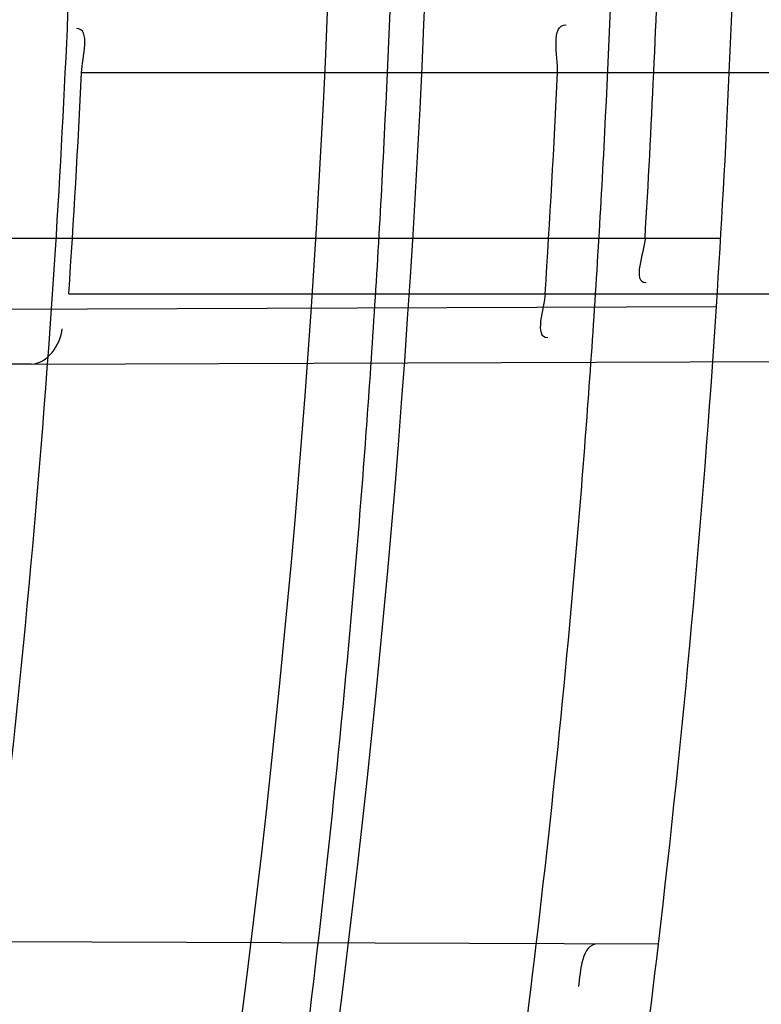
# Model space of a CAD drawing. Header units: millimetres. Extents: x 0 to 297, y 0 to 210.
# Tile 102 of 256: x 145.2228 to 145.2463, y 93.1517 to 93.1828. Entities that reach past the tile are written whole.
import ezdxf

# ---------------------------------------------------------------- set-up
doc = ezdxf.new("R2010")
doc.units = ezdxf.units.MM
doc.header["$LTSCALE"] = 16.335
doc.layers.get('0').update_dxf_attribs({"linetype": 'CONTINUOUS'})
for name, color, linetype in [('01_GLOBAL', 7, 'CONTINUOUS'), ('INTFCLR_1', 7, 'CONTINUOUS'), ('INTFCLR_144815', 7, 'CONTINUOUS')]:
    doc.layers.add(name, color=color, linetype=linetype)

msp = doc.modelspace()

# ---------------------------------------------------------------- linework, layer by layer
at = {"color": 7, "linetype": 'Continuous'}
msp.add_circle((145.8748034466, 92.1344639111), 2.66, dxfattribs=at)
at = {"color": 9, "linetype": 'Continuous'}
msp.add_arc((145.8748034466, 92.1344639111), 2.6259090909, 92.9674534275, 177.0325465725, dxfattribs=at)
at = {"layer": '01_GLOBAL', "color": 7, "linetype": 'Continuous'}
msp.add_circle((145.8748034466, 92.1344639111), 2.695, dxfattribs=at)
at = {"layer": 'INTFCLR_1', "color": 9, "linetype": 'Continuous'}
for p, q in [((145.2247874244, 93.1811596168), (145.2826121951, 93.1811596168)), ((145.2450232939, 93.1759096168), (145.2208186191, 93.1759096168)), ((145.2243853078, 93.1741596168), (145.2822645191, 93.1741596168)), ((145.221328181, 93.17367226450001), (145.2448900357, 93.1737545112)), ((145.2231934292, 93.17192877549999), (145.2821692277, 93.1721346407)), ((145.2430523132, 93.15357113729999), (145.2193861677, 93.1536537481))]:
    msp.add_line(p, q, dxfattribs=at)
at = {"layer": 'INTFCLR_1', "color": 6, "linetype": 'Continuous'}
msp.add_line((145.2231934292, 93.17192877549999), (145.1708700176, 93.1717461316), dxfattribs=at)
for centre, radius, start, end in [((144.8596077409, 93.1986596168), 0.4224162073, 270, 90.00000002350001), ((144.8596077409, 93.1986596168), 0.4014439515, 270, 90.00000002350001), ((144.8596077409, 93.1986596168), 0.3650864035, 356.0768556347, 358.4266729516), ((144.8596077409, 93.1986596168), 0.3860864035, 356.3014783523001, 358.5013841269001), ((144.8599370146, 93.19865887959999), 0.38336789, 356.5980381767, 358.168989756), ((144.8590281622, 93.1986591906), 0.3661776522, 356.1636884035, 357.2608001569), ((144.860070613, 93.1986592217), 0.380188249, 356.3052585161, 357.3618125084), ((144.8596077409, 93.1986596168), 0.3860864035, 351.0719019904, 353.2935009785)]:
    msp.add_arc(centre, radius, start, end, dxfattribs=at)
at = {"layer": 'INTFCLR_1', "color": 9, "linetype": 'Continuous'}
for centre, radius, start, end in [((144.8630307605, 93.1986603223), 0.3729410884, 346.8723352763, 13.1275089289), ((144.8629710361, 93.1986596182), 0.3699364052, 346.8756062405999, 13.1243934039), ((144.8596077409, 93.1986596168), 0.3650864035, 352.9174824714, 356.0768556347), ((144.8596077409, 93.1986596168), 0.3860864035, 353.2935009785, 356.3014783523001)]:
    msp.add_arc(centre, radius, start, end, dxfattribs=at)
for points, knots in [([(145.235167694, 93.06803805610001), (145.2359987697, 93.0702994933), (145.2376274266, 93.07486591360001), (145.2407305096, 93.0841265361), (145.2457654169, 93.10074899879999), (145.2504341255, 93.12025903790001), (145.2535169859, 93.1376959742), (145.2548129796, 93.1465996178), (145.2554818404, 93.15174935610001), (145.2570256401, 93.1646779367), (145.2586297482, 93.1867687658), (145.2583725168, 93.2128320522), (145.2571603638, 93.229722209), (145.2563978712, 93.2375211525), (145.2558364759, 93.24270819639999), (145.2541019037, 93.2567080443), (145.2501634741, 93.279125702), (145.2444881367, 93.3010123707), (145.2404287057, 93.31400265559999), (145.2389019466, 93.3186491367), (145.2365792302, 93.32549362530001), (145.2313391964, 93.3398030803), (145.2222901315, 93.3608048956), (145.211984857, 93.38064637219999), (145.2048007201, 93.3928589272), (145.2014430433, 93.39829523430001), (145.1992124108, 93.401838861), (145.1931796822, 93.4111586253), (145.1830706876, 93.4254621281), (145.1690288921, 93.44287479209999), (145.1571354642, 93.4559268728), (145.1488272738, 93.46426968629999), (145.1442335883, 93.4686868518), (145.1378598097, 93.47464399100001), (145.1289384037, 93.4824441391), (145.1192814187, 93.4900126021), (145.1131582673, 93.4943666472), (145.1101748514, 93.49636902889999), (145.1077179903, 93.4979464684), (145.1055301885, 93.4992630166), (145.1036031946, 93.50027403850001), (145.1025200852, 93.5007770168), (145.1016575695, 93.50108464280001), (145.1010609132, 93.5012239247), (145.1005598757, 93.50114822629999), (145.1004622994, 93.50067669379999), (145.1007027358, 93.5001554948), (145.1011202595, 93.49943321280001), (145.1017948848, 93.49852402), (145.1026939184, 93.4974154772), (145.1038249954, 93.4961153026), (145.1051758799, 93.49462279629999), (145.106740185, 93.4929397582), (145.1092045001, 93.4903307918), (145.1127127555, 93.4866635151), (145.1192604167, 93.47979277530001), (145.126411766, 93.4720844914), (145.1329263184, 93.4647171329), (145.1369531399, 93.4600323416), (145.143428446, 93.4523417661), (145.1533417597, 93.43987882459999), (145.1663378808, 93.4217466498), (145.175744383, 93.40694421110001), (145.1819029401, 93.3964078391), (145.1860815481, 93.3889972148), (145.1932904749, 93.3754706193), (145.2029180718, 93.35504416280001), (145.209559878, 93.3380139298), (145.212649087, 93.3291841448)], [0, 0, 0, 0, 0.0103790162, 0.0208837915, 0.0420711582, 0.08518389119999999, 0.1071959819, 0.1183353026, 0.1239410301, 0.1295663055, 0.1744258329, 0.2192337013, 0.2417180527, 0.2473539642, 0.2529903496, 0.2641931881, 0.3081223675, 0.3509244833, 0.3614867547, 0.3667496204, 0.3719934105, 0.3926231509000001, 0.4323812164, 0.470412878, 0.488854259, 0.4934078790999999, 0.4979383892, 0.5068921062, 0.5412323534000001, 0.5733304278, 0.6031976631, 0.6172528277, 0.6240454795, 0.630650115, 0.6548352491, 0.6750685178, 0.6834752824, 0.6871962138, 0.6905460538, 0.6960524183, 0.6981915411, 0.6999110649, 0.7012078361, 0.7020914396, 0.7026255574, 0.7031007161, 0.7038824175, 0.7050749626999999, 0.7066970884, 0.7087489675, 0.7112252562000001, 0.7141187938, 0.7174211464, 0.7211233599, 0.729578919, 0.7392839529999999, 0.762009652, 0.7748693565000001, 0.7816473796, 0.7886214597, 0.8181786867, 0.8502212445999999, 0.8846823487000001, 0.8936821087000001, 0.9027944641, 0.9213301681, 0.9597016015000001, 1, 1, 1, 1]), ([(145.1053256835, 93.4996596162), (145.1058354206, 93.4996595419), (145.1084302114, 93.49863302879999), (145.1114097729, 93.4968905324), (145.114679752, 93.49483322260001), (145.1177098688, 93.4928362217), (145.1239326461, 93.4884975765), (145.1337472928, 93.4809600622), (145.1428234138, 93.4731893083), (145.1493077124, 93.4672553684), (145.1539781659, 93.46285851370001), (145.1624222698, 93.4545580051), (145.1745124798, 93.4415729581), (145.1887911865, 93.4242473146), (145.1990766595, 93.4100090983), (145.2052148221, 93.400731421), (145.2074832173, 93.39720574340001), (145.2108964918, 93.3917990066), (145.2181971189, 93.3796576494), (145.2286731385, 93.3599279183), (145.2378781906, 93.33903206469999), (145.2432089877, 93.32479281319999), (145.2455710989, 93.31798419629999), (145.247123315, 93.31336339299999), (145.2512489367, 93.30044977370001), (145.2570185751, 93.2786891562), (145.2610247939, 93.2563880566), (145.262788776, 93.2424626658), (145.2633595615, 93.2373043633), (145.2641347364, 93.22954935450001), (145.2653671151, 93.21275432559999), (145.2656287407, 93.1868333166), (145.2639975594, 93.16486546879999), (145.2624282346, 93.15201095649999), (145.2617481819, 93.1468896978), (145.2604303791, 93.1380345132), (145.2572949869, 93.120689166), (145.2525471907, 93.10128539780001), (145.2474296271, 93.08475977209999), (145.2442749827, 93.0755508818), (145.2426192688, 93.07100993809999), (145.2417743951, 93.0687611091)], [0, 0, 0, 0, 0.0031306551, 0.0166311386, 0.0214593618, 0.0268204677, 0.03892666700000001, 0.0680356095, 0.1027865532, 0.1122690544, 0.1220182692, 0.1421808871, 0.1849821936, 0.2309157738, 0.2799873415, 0.2927705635, 0.2992370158, 0.3057352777, 0.3320402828, 0.3862318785, 0.4428084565, 0.4721382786, 0.4795908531, 0.487069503, 0.5020757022, 0.562848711, 0.6251729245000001, 0.641061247, 0.6490543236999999, 0.6570463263, 0.6889269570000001, 0.7524525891, 0.8160592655, 0.8240370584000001, 0.8319876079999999, 0.8477879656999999, 0.8790177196, 0.9402188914, 0.9703170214, 0.9852457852, 1, 1, 1, 1]), ([(145.212649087, 93.3291841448), (145.2158606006, 93.32000478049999), (145.2216925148, 93.3011419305), (145.227244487, 93.2768964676), (145.2299856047, 93.2607035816), (145.2310878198, 93.25306455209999), (145.2317778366, 93.2479244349), (145.2334659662, 93.23376490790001), (145.2350886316, 93.2104154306), (145.2348602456, 93.1869830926), (145.2340091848, 93.1726576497), (145.2336200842, 93.16742997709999), (145.2329629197, 93.1596496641), (145.2311506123, 93.1430826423), (145.226931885, 93.1181043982), (145.2217743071, 93.0973620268), (145.21827327, 93.08545778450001), (145.2168531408, 93.08078963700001), (145.2142959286, 93.0727821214), (145.2088936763, 93.057325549), (145.2002622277, 93.03625645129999), (145.191382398, 93.0181651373), (145.1856550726, 93.0076054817), (145.1835773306, 93.0038810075), (145.1804900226, 92.9984473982), (145.1738400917, 92.9872483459), (145.1632874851, 92.971132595), (145.150351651, 92.9535411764), (145.1410235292, 92.94206533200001), (145.1356460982, 92.935766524), (145.133618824, 92.9334156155), (145.1301975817, 92.9295053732), (145.1238773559, 92.9224693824), (145.116999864, 92.9151404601), (145.1107938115, 92.9086516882), (145.1070749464, 92.9047482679), (145.1041227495, 92.9015610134), (145.102218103, 92.89935461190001), (145.1011689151, 92.89795985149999), (145.1007337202, 92.8972197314), (145.1004699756, 92.8966887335), (145.1005812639, 92.8959977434), (145.1020539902, 92.8962982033), (145.1036740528, 92.8970747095), (145.1066075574, 92.8986606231), (145.1094057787, 92.90044308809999), (145.1117034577, 92.9019742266), (145.1131778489, 92.902988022), (145.1156556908, 92.9047222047), (145.1196186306, 92.9076236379), (145.1251563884, 92.91192845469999), (145.1334349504, 92.9187409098), (145.1408444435, 92.92538609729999), (145.1473278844, 92.9316038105), (145.1519747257, 92.9361897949), (145.1603493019, 92.94482450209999), (145.1722854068, 92.9582894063), (145.1863008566, 92.9761921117), (145.1963364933, 92.9908581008), (145.2023017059, 93.0003963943), (145.2045040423, 93.0040202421), (145.2078179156, 93.0095804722), (145.2148947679, 93.0220651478), (145.2249952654, 93.0423300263), (145.2319439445, 93.0592659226), (145.2351676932, 93.0680380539)], [0, 0, 0, 0, 0.0419354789, 0.08505031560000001, 0.1071497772, 0.1127379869, 0.1183317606, 0.1295131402, 0.1742263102, 0.2191466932, 0.230445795, 0.2361065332, 0.241751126, 0.2641147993, 0.3079545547, 0.3508736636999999, 0.3561840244, 0.3614616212, 0.3719139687, 0.3924297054, 0.4320526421, 0.4700131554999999, 0.4792642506, 0.483852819, 0.4884035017, 0.5062126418, 0.5400088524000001, 0.5714206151, 0.6003317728, 0.6037560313, 0.6071340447, 0.6137178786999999, 0.6261602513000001, 0.6479155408, 0.6570536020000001, 0.6648783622, 0.6711643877, 0.6757843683, 0.6774462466, 0.6786751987, 0.6794900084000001, 0.6799813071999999, 0.6813020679, 0.6842478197, 0.6888651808, 0.6950795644, 0.6987591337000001, 0.70073729, 0.7027989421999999, 0.7117993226, 0.7219139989, 0.7330405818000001, 0.7580265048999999, 0.7648041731, 0.7717766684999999, 0.7861782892, 0.816667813, 0.8493175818, 0.8841610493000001, 0.8932352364, 0.8978283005, 0.9024468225, 0.9211469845, 0.9596997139, 1, 1, 1, 1]), ([(145.1053256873, 92.89765960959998), (145.1051880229, 92.89765962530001), (145.1048509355, 92.897726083), (145.1048682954, 92.89833203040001), (145.1052289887, 92.89895544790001), (145.1058526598, 92.8998820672), (145.1068032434, 92.9010353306), (145.1086356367, 92.9031125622), (145.110803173, 92.9053838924), (145.113215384, 92.90786955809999), (145.1159839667, 92.9106973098), (145.1217014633, 92.91652117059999), (145.1287122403, 92.92380461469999), (145.1351564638, 92.9308006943), (145.1386445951, 92.9346890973), (145.1407113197, 92.9370268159), (145.1461908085, 92.9432875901), (145.1556953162, 92.95469486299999), (145.1688811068, 92.972191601), (145.1796415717, 92.9882287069), (145.1864241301, 92.99937733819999), (145.1895721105, 93.0047852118), (145.1916900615, 93.00849100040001), (145.1975256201, 93.0189931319), (145.2065751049, 93.0369888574), (145.2153782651, 93.057964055), (145.2208882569, 93.0733543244), (145.2234958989, 93.0813260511), (145.2249438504, 93.0859728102), (145.2285119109, 93.09781736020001), (145.2337695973, 93.1184588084), (145.2380725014, 93.143329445), (145.2399207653, 93.159825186), (145.2405908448, 93.1675708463), (145.2409875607, 93.1727748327), (145.241855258, 93.1870348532), (145.2420882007, 93.2103641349), (145.2404334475, 93.2336088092), (145.2387124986, 93.2477021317), (145.238008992, 93.2528187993), (145.2368850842, 93.26042393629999), (145.2340893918, 93.2765480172), (145.2284266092, 93.3006887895), (145.222482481, 93.3194563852), (145.2192099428, 93.32858819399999)], [0, 0, 0, 0, 0.0008731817, 0.001718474, 0.0032338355, 0.0055641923, 0.008732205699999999, 0.0127298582, 0.0231213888, 0.0286463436, 0.0346993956, 0.04822263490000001, 0.0804125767, 0.0988155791, 0.1085508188, 0.1135449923, 0.1186070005, 0.1613231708, 0.2076862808, 0.2575123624, 0.2837454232, 0.2904461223, 0.2972015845, 0.3108183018, 0.3666504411, 0.4248609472, 0.4549769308, 0.4703146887, 0.4780576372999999, 0.4858477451, 0.5487776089, 0.6130123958, 0.6457680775, 0.6540347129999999, 0.6623246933, 0.6788711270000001, 0.74464742, 0.8101273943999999, 0.8265053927, 0.8346996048, 0.8428861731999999, 0.8752668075, 0.9384714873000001, 1, 1, 1, 1])]:
    msp.add_open_spline(points, degree=3, knots=knots, dxfattribs=at)
at = {"layer": 'INTFCLR_1', "color": 6, "linetype": 'Continuous'}
for points, knots in [([(145.1350652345, 93.4996596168), (145.1342109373, 93.4996596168), (145.1357546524, 93.496718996), (145.1370803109, 93.4950968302), (145.1392467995, 93.49225027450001), (145.1419201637, 93.4890306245), (145.145337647, 93.4849215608), (145.149332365, 93.4801497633), (145.1536170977, 93.4749597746), (145.1578478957, 93.4697443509), (145.1617862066, 93.46477665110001), (145.1654017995, 93.46011427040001), (145.1686896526, 93.45577766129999), (145.1716611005, 93.4517737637), (145.1743369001, 93.4480934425), (145.176743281, 93.4447208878), (145.1789048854, 93.4416366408), (145.1808385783, 93.4388324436), (145.1825660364, 93.4362898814), (145.1841084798, 93.43398792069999), (145.185490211, 93.43189981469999), (145.1867189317, 93.4300221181), (145.1878098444, 93.42833769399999), (145.1887779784, 93.42682907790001), (145.1896459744, 93.4254651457), (145.1906214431, 93.4239206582), (145.191753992, 93.4221107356), (145.1928766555, 93.42029359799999), (145.1938510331, 93.4187005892), (145.1946912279, 93.4173162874), (145.1956155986, 93.415780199), (145.1966371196, 93.4140663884), (145.1977643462, 93.41215452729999), (145.1990081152, 93.4100186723), (145.2003754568, 93.4076384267), (145.201880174, 93.4049787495), (145.2035347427, 93.4020034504), (145.2053542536, 93.39866660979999), (145.2073580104, 93.3949100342), (145.2095596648, 93.3906775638), (145.2119715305, 93.3859042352), (145.214608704, 93.3805105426), (145.2174929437, 93.37438539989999), (145.220642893, 93.36739491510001), (145.2240752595, 93.35936816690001), (145.227802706, 93.35009965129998), (145.2318351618, 93.3392957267), (145.2361179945, 93.3267082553), (145.2403681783, 93.3126841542), (145.2442872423, 93.297814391), (145.2476657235, 93.2827730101), (145.2504753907, 93.2676905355), (145.2527156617, 93.25262667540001), (145.2543982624, 93.2375790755), (145.2555287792, 93.22258324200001), (145.256117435, 93.20762456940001), (145.2561708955, 93.1927266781), (145.2556951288, 93.17787585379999), (145.2546936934, 93.16307401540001), (145.2531693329, 93.1483330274), (145.2511191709, 93.1336232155), (145.2485428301, 93.1189642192), (145.2454275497, 93.1043242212), (145.2417708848, 93.0897217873), (145.2376203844, 93.07535951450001), (145.2332204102, 93.06193527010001), (145.2288852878, 93.0500177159), (145.2248596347, 93.0398394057), (145.2211587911, 93.03109336), (145.2177663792, 93.0235207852), (145.2146668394, 93.01692434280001), (145.2118379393, 93.01114230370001), (145.2092594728, 93.0060543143), (145.2069119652, 93.0015625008), (145.2047820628, 92.99759337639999), (145.2028538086, 92.9940827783), (145.2011073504, 92.9909675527), (145.1995253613, 92.98819559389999), (145.1980916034, 92.985722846), (145.1967959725, 92.9835200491), (145.1956290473, 92.9815607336), (145.1945782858, 92.97981554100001), (145.1936278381, 92.9782521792), (145.1927650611, 92.97684539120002), (145.1919665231, 92.9755535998), (145.1911689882, 92.97427311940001), (145.1903111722, 92.9729060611), (145.1893416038, 92.97137374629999), (145.1882509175, 92.9696663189), (145.1870226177, 92.9677633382), (145.1856376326, 92.96564257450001), (145.1840803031, 92.96328767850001), (145.1823329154, 92.9606826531), (145.1803729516, 92.95780619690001), (145.1781781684, 92.9546380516), (145.1757236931, 92.9511600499), (145.1729902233, 92.94736262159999), (145.1699514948, 92.94322961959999), (145.1665806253, 92.9387466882), (145.1628687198, 92.93392583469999), (145.1588145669, 92.9287817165), (145.1544498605, 92.9233761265), (145.149996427, 92.9179675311), (145.1458273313, 92.912982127), (145.1422457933, 92.9086810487), (145.1394492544, 92.9053205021), (145.1371773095, 92.9023512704), (145.1358081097, 92.9006787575), (145.134193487, 92.8976596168), (145.1350652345, 92.8976596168)], [0, 0, 0, 0, 0.0038604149, 0.007501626, 0.0124785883, 0.0188917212, 0.0268498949, 0.0364677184, 0.0470694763, 0.05724446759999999, 0.0668187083, 0.0757144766, 0.08390537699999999, 0.0914099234, 0.09824517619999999, 0.1044667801, 0.1101313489, 0.1152642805, 0.1198589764, 0.1240215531, 0.1277856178, 0.1311734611, 0.1341617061, 0.1368541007, 0.1392736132, 0.1414672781, 0.1451087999, 0.148921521, 0.1511192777, 0.1535471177, 0.1562389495, 0.1592204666, 0.1625628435, 0.1662680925, 0.1703891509, 0.1749670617, 0.1800766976, 0.185772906, 0.1921414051, 0.1993155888, 0.2073311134, 0.2163077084, 0.2264451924, 0.2379233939, 0.2509534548, 0.2658909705, 0.2830621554, 0.3030578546, 0.3259639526, 0.3492662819, 0.3725305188, 0.395610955, 0.4185782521, 0.4413347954, 0.4640172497, 0.4865192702, 0.5089682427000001, 0.5313242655, 0.5536477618, 0.5759939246, 0.5982772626, 0.6207472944, 0.6432362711, 0.6658996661, 0.6887559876, 0.7107777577, 0.7297237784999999, 0.7460531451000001, 0.7602331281, 0.7726347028, 0.7835467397, 0.7931663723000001, 0.8017211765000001, 0.8093215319, 0.8160683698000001, 0.8220757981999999, 0.8274205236, 0.83220661, 0.8364980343, 0.8403367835, 0.8437547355, 0.8468031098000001, 0.8495420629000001, 0.8520223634, 0.8542604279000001, 0.8564046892, 0.8588391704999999, 0.8615533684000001, 0.8645986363, 0.8679945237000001, 0.8717882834, 0.8760445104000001, 0.8807522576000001, 0.8859628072, 0.8917731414, 0.8981681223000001, 0.9051985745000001, 0.9129160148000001, 0.9213486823, 0.930543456, 0.9404096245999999, 0.9509435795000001, 0.9619432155, 0.9720502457, 0.9803711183, 0.9870628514, 0.9922716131, 0.9960607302, 1, 1, 1, 1]), ([(145.1350652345, 92.8976596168), (145.1360387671, 92.8976596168), (145.1377271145, 92.8987973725), (145.1403228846, 92.9003600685), (145.1432989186, 92.90252257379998), (145.1469787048, 92.9053401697), (145.1513602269, 92.908937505), (145.156189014, 92.9131306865), (145.1610884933, 92.9176135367), (145.16571304, 92.9220446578), (145.1699506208, 92.9262668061), (145.1738079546, 92.93025140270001), (145.1773032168, 92.9339784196), (145.1804624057, 92.93744342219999), (145.1833068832, 92.9406452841), (145.1858602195, 92.9435862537), (145.1881553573, 92.9462860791), (145.1902110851, 92.9487505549), (145.1920499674, 92.95099242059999), (145.1936917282, 92.95302517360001), (145.195161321, 92.95487020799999), (145.1964960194, 92.95656687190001), (145.197810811, 92.9582571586), (145.1992115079, 92.9600798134), (145.2006985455, 92.9620412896), (145.2021699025, 92.9640097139), (145.203615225, 92.9659689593), (145.2051191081, 92.96803560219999), (145.2067839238, 92.9703578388), (145.2086446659, 92.97299707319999), (145.2107239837, 92.976003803), (145.2130437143, 92.9794328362), (145.2156231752, 92.9833409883), (145.2184823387, 92.9877982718), (145.2216518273, 92.99290263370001), (145.2251614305, 92.9987667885), (145.229038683, 93.00552838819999), (145.2333125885, 93.0133695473), (145.2380078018, 93.0225036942), (145.2431555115, 93.03325044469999), (145.2486552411, 93.04576276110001), (145.2541538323, 93.05964751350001), (145.2592951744, 93.0742866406), (145.2638614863, 93.0891255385), (145.2678132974, 93.10401926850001), (145.2711637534, 93.1189518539), (145.2739112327, 93.1338443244), (145.2760779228, 93.14873712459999), (145.2776685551, 93.1635668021), (145.2786982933, 93.17835697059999), (145.2791763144, 93.1930929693), (145.2791102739, 93.20777733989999), (145.2785051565, 93.2224188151), (145.2773642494, 93.2370081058), (145.2756872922, 93.2515514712), (145.2734729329, 93.2660467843), (145.2707211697, 93.28047186), (145.2674209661, 93.2948590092), (145.2635667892, 93.3091902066), (145.259139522, 93.3234820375), (145.254151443, 93.33766185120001), (145.2488018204, 93.351194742), (145.2434345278, 93.3634522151), (145.238408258, 93.3740016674), (145.2338248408, 93.38297495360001), (145.2296571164, 93.3906774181), (145.2258775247, 93.3973229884), (145.2224553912, 93.4030908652), (145.2193628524, 93.40811759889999), (145.216567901, 93.41251817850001), (145.2140471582, 93.4163762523), (145.2117761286, 93.4197682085), (145.209737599, 93.422748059), (145.2079066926, 93.42537326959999), (145.20627007, 93.4276809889), (145.2048016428, 93.4297213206), (145.203482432, 93.43153041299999), (145.202221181, 93.4332394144), (145.2009100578, 93.4349957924), (145.1994654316, 93.43690657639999), (145.1979774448, 93.438847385), (145.1964846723, 93.44076776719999), (145.1949729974, 93.4426876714), (145.1933137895, 93.4447656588), (145.1914604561, 93.4470505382), (145.1893845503, 93.4495659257), (145.1870661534, 93.45232249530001), (145.1844777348, 93.45533473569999), (145.1815962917, 93.45861035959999), (145.1783918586, 93.4621590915), (145.174841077, 93.46597939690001), (145.1709238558, 93.47006182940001), (145.1666153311, 93.47439075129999), (145.1619164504, 93.47892812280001), (145.1569054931, 93.4835493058), (145.1519289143, 93.48790146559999), (145.1473729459, 93.4916672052), (145.1435388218, 93.4946187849), (145.1404516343, 93.4968744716), (145.1377826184, 93.49848721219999), (145.1360568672, 93.4996596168), (145.1350652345, 93.4996596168)], [0, 0, 0, 0, 0.0042187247, 0.0081401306, 0.0133978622, 0.0200459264, 0.0282638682, 0.0379443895, 0.0477615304, 0.05703690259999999, 0.0656973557, 0.0736821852, 0.0810680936, 0.0878383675, 0.0940009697, 0.0996271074, 0.1047154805, 0.1093563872, 0.1135342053, 0.1172803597, 0.1206792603, 0.1237557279, 0.1266349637, 0.1299589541, 0.1337168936, 0.1373013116, 0.1406085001, 0.1442672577, 0.148377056, 0.1529904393, 0.1582606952, 0.164218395, 0.1709303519, 0.1785521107, 0.1871652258, 0.1969659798, 0.2081658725, 0.2209392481, 0.2356613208, 0.2526660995, 0.2725685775, 0.2948769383, 0.3173640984, 0.3397873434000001, 0.3621386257, 0.3841211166, 0.4060891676, 0.4277469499, 0.4493218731, 0.470705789, 0.4919793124, 0.5131981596, 0.5343255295, 0.5554668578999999, 0.5765984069, 0.5977513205, 0.6189954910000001, 0.6402209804, 0.6617015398, 0.6832900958, 0.7050415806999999, 0.7268239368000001, 0.7463339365, 0.7630160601, 0.7774553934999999, 0.7899931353, 0.8009638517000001, 0.8105830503, 0.8190545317, 0.8265380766, 0.8331730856, 0.8390248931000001, 0.8442268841, 0.8488182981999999, 0.8528943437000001, 0.8564866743, 0.8597116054, 0.8625968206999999, 0.8656908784, 0.8692094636, 0.8729771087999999, 0.8762884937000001, 0.879749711, 0.8835661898, 0.8878115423, 0.8924986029, 0.8976989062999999, 0.9034198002, 0.9097088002, 0.9166034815, 0.9241390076, 0.9323094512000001, 0.9411199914, 0.9506041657, 0.9606137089, 0.9706541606, 0.9792553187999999, 0.9862062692, 0.9916647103, 0.9957028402, 1, 1, 1, 1])]:
    msp.add_open_spline(points, degree=3, knots=knots, dxfattribs=at)
for points in [[(145.2398559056, 93.1811596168), (145.2398794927, 93.181671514), (145.2396202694, 93.1826736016), (145.2401327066, 93.18267181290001)], [(145.2247874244, 93.1811596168), (145.2248098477, 93.1816282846), (145.2250933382, 93.1825560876), (145.2246241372, 93.1825577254)], [(145.2426293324, 93.1759096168), (145.2426017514, 93.17544559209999), (145.2421970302, 93.17451384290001), (145.242661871, 93.1745154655)], [(145.2394686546, 93.1741596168), (145.23943882, 93.1736976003), (145.239085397, 93.17277135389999), (145.239548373, 93.17277297)], [(145.2231934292, 93.17192877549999), (145.2236888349, 93.1719305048), (145.2241387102, 93.1725532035), (145.224171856, 93.17304750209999)], [(145.2411281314, 93.15357785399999), (145.2406333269, 93.1535795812), (145.2405805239, 93.15271495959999), (145.2405195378, 93.1522239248)]]:
    msp.add_open_spline(points, degree=3, dxfattribs=at)
at = {"layer": 'INTFCLR_144815', "color": 6, "linetype": 'Continuous'}
for radius in [0.4466793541, 0.4256665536]:
    msp.add_circle((144.8596077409, 93.1986596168), radius, dxfattribs=at)
for radius, start, end in [(0.6157754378, 313.9937911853, 154.5150993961), (0.5947754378, 312.9543589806, 154.5144414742), (0.5751005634, 282.2440355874, 71.2863570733), (0.4537777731, 308.490992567, 51.50900743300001), (0.4747905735, 316.9838592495, 43.0161407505), (0.4480128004, 313.9992414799, 46.00075850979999)]:
    msp.add_arc((144.8596077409, 93.1986596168), radius, start, end, dxfattribs=at)
at = {"layer": 'INTFCLR_144815', "color": 9, "linetype": 'Continuous'}
for centre, radius, start, end in [((144.8596077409, 93.1986596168), 0.5712784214, 292.4997540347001, 54.0964566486), ((144.8596102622, 93.19866079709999), 0.5153523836, 292.4997540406, 54.09645665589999), ((144.8596257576, 93.1986639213), 0.5066391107, 311.2505121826, 48.7494878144), ((144.859607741, 93.1986596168), 0.4617768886, 314.0862202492, 45.9137797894), ((144.8596077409, 93.1986596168), 0.450734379, 313.8592910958, 46.1407088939), ((144.8596077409, 93.1986596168), 0.4477854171, 314.0319604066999, 45.9680396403)]:
    msp.add_arc(centre, radius, start, end, dxfattribs=at)
at = {"layer": 'INTFCLR_144815', "color": 6, "linetype": 'Continuous'}
for points, knots in [([(145.1715348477, 92.8871597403), (145.1712150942, 92.887165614), (145.1712119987, 92.888398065), (145.1717859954, 92.8890887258), (145.1723169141, 92.8900495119), (145.1728921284, 92.8909093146), (145.1735763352, 92.8919125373), (145.1743814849, 92.8930382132), (145.17530592, 92.89429876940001), (145.1763525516, 92.89569628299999), (145.1775225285, 92.8972363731), (145.1788179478, 92.8989246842), (145.1802417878, 92.90076905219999), (145.1817966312, 92.902777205), (145.1834827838, 92.9049546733), (145.1852973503, 92.907303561), (145.1872357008, 92.90982438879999), (145.189295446, 92.9125211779), (145.1914790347, 92.9154049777), (145.1937896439, 92.9184888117), (145.1962240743, 92.9217782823), (145.1987743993, 92.92527328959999), (145.2014309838, 92.9289717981), (145.2041860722, 92.9328747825), (145.2070298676, 92.9369806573), (145.2099514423, 92.9412863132), (145.2129388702, 92.94578706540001), (145.215979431, 92.95047669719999), (145.2190598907, 92.95534762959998), (145.2221667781, 92.9603911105), (145.2252866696, 92.9655974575), (145.2284064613, 92.9709563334), (145.2315136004, 92.9764570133), (145.2345962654, 92.98208862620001), (145.2376434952, 92.98784036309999), (145.2406452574, 92.99370162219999), (145.2435925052, 92.99966217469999), (145.2464771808, 93.005712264), (145.2492921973, 93.01184268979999), (145.2520314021, 93.01804486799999), (145.2546894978, 93.0243108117), (145.2572619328, 93.0306330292), (145.2597453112, 93.03700571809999), (145.2621317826, 93.0434101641), (145.2644188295, 93.0498389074), (145.2666074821, 93.05629353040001), (145.2687002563, 93.0627819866), (145.2706975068, 93.0693065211), (145.2725965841, 93.0758590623), (145.2743963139, 93.08243582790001), (145.2760946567, 93.0890285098), (145.2776905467, 93.0956308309), (145.2791843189, 93.1022416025), (145.2805765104, 93.10886063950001), (145.2818676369, 93.1154879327), (145.2830580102, 93.12212274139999), (145.2841477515, 93.12876325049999), (145.2851369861, 93.1354072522), (145.2860260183, 93.1420534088), (145.2868152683, 93.14870134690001), (145.2875051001, 93.1553505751), (145.2880958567, 93.16200073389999), (145.2885878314, 93.1686513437), (145.2889813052, 93.17530234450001), (145.289276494, 93.18195348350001), (145.2894735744, 93.1886048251), (145.2895726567, 93.1952561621), (145.2895738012, 93.20190757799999), (145.2894770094, 93.20855889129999), (145.2892822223, 93.2152102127), (145.2889893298, 93.2218613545), (145.2885981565, 93.228512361), (145.2881084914, 93.23516293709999), (145.2875200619, 93.2418129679), (145.2868325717, 93.24846205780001), (145.2860456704, 93.2551099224), (145.2851589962, 93.26175603), (145.2841721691, 93.2683997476), (145.2830848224, 93.2750402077), (145.2818965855, 93.2816764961), (145.2806070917, 93.2883076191), (145.2792161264, 93.2949318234), (145.2777236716, 93.3015466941), (145.27612979, 93.30814986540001), (145.2744344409, 93.314739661), (145.2726374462, 93.3213150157), (145.2707388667, 93.3278740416), (145.2687392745, 93.3344133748), (145.2666397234, 93.34092869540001), (145.2644415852, 93.34741542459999), (145.2621464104, 93.3538691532), (145.2597562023, 93.3602849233), (145.2572735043, 93.3666571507), (145.2547014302, 93.37297970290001), (145.2520437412, 93.3792458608), (145.2493049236, 93.3854482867), (145.2464902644, 93.3915790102), (145.2436059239, 93.39762942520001), (145.240658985, 93.4035903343), (145.2376574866, 93.4094520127), (145.2346104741, 93.4152042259), (145.231527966, 93.4208363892), (145.2284209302, 93.42633767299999), (145.2253011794, 93.4316972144), (145.2221812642, 93.4369042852), (145.2190742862, 93.44194854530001), (145.2159936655, 93.44682031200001), (145.2129528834, 93.4515108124), (145.209965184, 93.45601244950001), (145.207043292, 93.4603189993), (145.2041991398, 93.4644257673), (145.2014436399, 93.4683296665), (145.1987864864, 93.47202925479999), (145.1962360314, 93.47552468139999), (145.1937992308, 93.47881756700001), (145.1914816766, 93.48191080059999), (145.1892876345, 93.484808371), (145.1872201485, 93.487515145), (145.1852811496, 93.49003667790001), (145.1834716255, 93.49237897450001), (145.1817917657, 93.4945483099), (145.1802410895, 93.4965510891), (145.1788186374, 93.4983936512), (145.1775230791, 93.5000821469), (145.1763528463, 93.5016225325), (145.1753062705, 93.5030200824), (145.1743814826, 93.5042807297), (145.1735770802, 93.50540657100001), (145.1728902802, 93.5064096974), (145.1723225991, 93.507270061), (145.1718630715, 93.5080606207), (145.171402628, 93.5088026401), (145.1710534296, 93.51015065), (145.1715348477, 93.5101594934)], [0, 0, 0, 0, 0.0014103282, 0.0032894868, 0.0045784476, 0.006109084, 0.0078878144, 0.009921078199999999, 0.0122159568, 0.0147800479, 0.0176210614, 0.0207450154, 0.0241645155, 0.0278962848, 0.0319450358, 0.0363094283, 0.0409856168, 0.0459681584, 0.0512740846, 0.0569372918, 0.0629614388, 0.06932079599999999, 0.0760170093, 0.0830428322, 0.09038864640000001, 0.09804223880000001, 0.1059886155, 0.1142106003, 0.1226891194, 0.1314036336, 0.1403327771, 0.1494548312, 0.1587482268, 0.1681920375, 0.1777662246, 0.1874518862, 0.1972313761, 0.2070885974, 0.2170088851, 0.2269790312, 0.2369874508, 0.247023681, 0.2570780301, 0.2671479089, 0.2771627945, 0.2871678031, 0.297203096, 0.3072268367, 0.3172573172, 0.3272873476, 0.3372951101, 0.3472786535, 0.3572404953, 0.3671820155, 0.3771057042, 0.38701475, 0.3969071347, 0.4067804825, 0.4166362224, 0.4264761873, 0.4363022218, 0.4461151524, 0.4559173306, 0.4657100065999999, 0.4754958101, 0.4852761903, 0.4950537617, 0.5048299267, 0.514607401, 0.5243876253, 0.5341732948, 0.5439658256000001, 0.5537677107, 0.5635801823, 0.5734055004, 0.5832449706, 0.5931003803, 0.6029729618, 0.6128636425, 0.6227732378, 0.6327028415, 0.6426530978, 0.6526214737, 0.6626060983, 0.6726078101, 0.6826271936, 0.6926651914, 0.7027189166, 0.7127821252, 0.7228511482, 0.7329216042, 0.7429877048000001, 0.7530428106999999, 0.7630790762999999, 0.7730874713, 0.7830577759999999, 0.7929782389, 0.8028356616, 0.8126154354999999, 0.8223014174, 0.8318761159, 0.8413205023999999, 0.8506146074, 0.8597374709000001, 0.8686675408, 0.8773831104, 0.8858627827, 0.8940860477, 0.9020337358, 0.9096886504, 0.9170358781, 0.9240630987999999, 0.9307608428, 0.9371226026, 0.9431446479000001, 0.9488258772, 0.9541674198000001, 0.9591725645, 0.9638462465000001, 0.9681947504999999, 0.9722253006, 0.9759458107, 0.979364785, 0.9824904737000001, 0.9853313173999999, 0.9878955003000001, 0.9901906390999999, 0.9922241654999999, 0.994002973, 0.9955336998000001, 0.9968227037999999, 0.9978766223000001, 1, 1, 1, 1]), ([(145.1816919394, 93.4996596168), (145.1813689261, 93.4996596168), (145.181354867, 93.4984164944), (145.1818990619, 93.4977049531), (145.1824036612, 93.4967241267), (145.1829511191, 93.4958450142), (145.1836029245, 93.49481997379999), (145.1843702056, 93.4936699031), (145.1852510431, 93.4923828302), (145.1862478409, 93.4909569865), (145.1873615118, 93.4893868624), (145.1885933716, 93.48766759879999), (145.1899443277, 93.4857938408), (145.1914151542, 93.48376000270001), (145.1930061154, 93.48156053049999), (145.1947171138, 93.47918971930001), (145.1965473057, 93.47664219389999), (145.1984952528, 93.47391268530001), (145.2005585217, 93.47099658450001), (145.2027337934, 93.46788981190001), (145.2050166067, 93.46458923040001), (145.207401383, 93.4610926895), (145.2098813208, 93.4573992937), (145.2124484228, 93.45350951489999), (145.2150935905, 93.44942523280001), (145.2178067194, 93.44514979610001), (145.2205768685, 93.4406879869), (145.2233924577, 93.436045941), (145.2262415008, 93.43123100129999), (145.2291118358, 93.4262515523), (145.2319913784, 93.42111677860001), (145.2348683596, 93.4158364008), (145.2377314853, 93.4104204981), (145.2405700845, 93.4048793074), (145.2433742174, 93.39922304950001), (145.2461347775, 93.3934617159), (145.2488435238, 93.3876049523), (145.2514930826, 93.381661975), (145.2540769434, 93.37564147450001), (145.2565894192, 93.3695515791), (145.2590255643, 93.3633999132), (145.2613812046, 93.35719337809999), (145.2636527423, 93.3509384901), (145.2658372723, 93.34464092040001), (145.2679322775, 93.3383061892), (145.2699358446, 93.3319388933), (145.2718463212, 93.32554360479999), (145.2736625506, 93.3191239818), (145.275383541, 93.3126837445), (145.2770086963, 93.30622572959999), (145.2785375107, 93.29975290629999), (145.2799697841, 93.29326740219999), (145.281305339, 93.2867715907), (145.282544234, 93.2802670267), (145.2836865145, 93.2737555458), (145.2847323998, 93.2672381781), (145.285682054, 93.2607163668), (145.2865357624, 93.2541907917), (145.2872937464, 93.2476625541), (145.2879563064, 93.24113198), (145.2885236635, 93.2345999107), (145.2889960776, 93.22806647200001), (145.2893737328, 93.22153232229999), (145.2896568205, 93.2149974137), (145.2898454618, 93.208462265), (145.2899397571, 93.20192674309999), (145.2899397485, 93.1953913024), (145.2898454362, 93.18885579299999), (145.2896567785, 93.1823206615), (145.2893736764, 93.175785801), (145.2889960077, 93.1692516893), (145.2885235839, 93.1627183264), (145.2879562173, 93.1561863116), (145.2872936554, 93.1496558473), (145.2865356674, 93.1431276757), (145.2856819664, 93.136602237), (145.2847323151, 93.130080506), (145.283686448, 93.1235632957), (145.2825441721, 93.1170518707), (145.2813053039, 93.1105474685), (145.2799697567, 93.1040517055), (145.2785375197, 93.0975663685), (145.277008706, 93.091093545), (145.2753835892, 93.0846356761), (145.2736625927, 93.0781954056), (145.2718464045, 93.07177591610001), (145.2699359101, 93.0653805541), (145.2679323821, 93.0590133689), (145.2658373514, 93.05267854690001), (145.2636528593, 93.0463810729), (145.2613812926, 93.04012609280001), (145.2590256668, 93.03391958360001), (145.2565895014, 93.0277678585), (145.2540770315, 93.0216779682), (145.2514931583, 93.01565743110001), (145.2488435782, 93.00971440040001), (145.2461348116, 93.0038575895), (145.2433742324, 92.99809621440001), (145.2405700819, 92.9924399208), (145.2377314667, 92.9868986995), (145.2348683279, 92.98148277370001), (145.2319913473, 92.9762023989), (145.2291118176, 92.97106764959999), (145.2262415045, 92.9660882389), (145.2233924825, 92.9612733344), (145.220576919, 92.95663132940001), (145.2178068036, 92.95216957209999), (145.2150937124, 92.9478941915), (145.2124485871, 92.9438099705), (145.2098815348, 92.9399202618), (145.2074016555, 92.9362269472), (145.2050169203, 92.9327304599), (145.2027341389, 92.9294299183), (145.2005588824, 92.9263231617), (145.1984956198, 92.92340706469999), (145.1965476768, 92.9206775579), (145.1947174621, 92.918129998), (145.1930064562, 92.91575917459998), (145.1914154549, 92.9135596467), (145.1899446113, 92.91152578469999), (145.1885936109, 92.9096519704), (145.1873617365, 92.9079326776), (145.1862480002, 92.9063625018), (145.1852512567, 92.9049366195), (145.1843701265, 92.90364951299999), (145.1836036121, 92.902499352), (145.1829493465, 92.90147443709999), (145.1824091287, 92.9005947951), (145.1819724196, 92.8997882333), (145.1815362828, 92.8990246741), (145.1812048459, 92.8976596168), (145.1816919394, 92.8976596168)], [0, 0, 0, 0, 0.0014863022, 0.0034583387, 0.00480742, 0.0064070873, 0.008263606, 0.0103831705, 0.0127725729, 0.0154385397, 0.018388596, 0.0216299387, 0.0251705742, 0.0290176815, 0.0331791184, 0.0376612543, 0.0424708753, 0.0476126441, 0.053091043, 0.05890788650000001, 0.0650637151, 0.071556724, 0.0783824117, 0.08553378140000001, 0.09300120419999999, 0.1007725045, 0.1088330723, 0.1171662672, 0.125753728, 0.1345758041, 0.1436120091, 0.1528416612, 0.1622443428, 0.1717998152, 0.1814887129, 0.1912927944, 0.2011949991, 0.2111795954, 0.2212322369, 0.2313400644, 0.2414915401, 0.251676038, 0.2618853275, 0.272110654, 0.2823462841, 0.2925853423, 0.3028240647, 0.3130572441, 0.3232827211, 0.3334966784, 0.3436983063, 0.353884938, 0.364056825, 0.3742120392, 0.3843517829, 0.3944749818, 0.4045834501, 0.4146764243, 0.4247563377, 0.4348229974, 0.4448791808, 0.4549248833, 0.4649631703, 0.4749943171, 0.4850215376, 0.4950452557, 0.505068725, 0.5150924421, 0.5251196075, 0.5351507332, 0.5451888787, 0.5552345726, 0.5652905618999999, 0.5753571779, 0.5854368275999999, 0.5955298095, 0.6056379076, 0.615761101, 0.6259004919, 0.6360558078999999, 0.6462271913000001, 0.6564139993, 0.6666151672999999, 0.6768294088, 0.6870543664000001, 0.6972879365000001, 0.7075261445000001, 0.7177656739, 0.7280008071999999, 0.7382265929, 0.7484354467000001, 0.7586203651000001, 0.7687717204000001, 0.7788795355, 0.7889322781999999, 0.7989169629, 0.8088192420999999, 0.8186233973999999, 0.8283123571, 0.8378678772, 0.8472706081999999, 0.8565002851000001, 0.8655364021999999, 0.8743584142, 0.8829458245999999, 0.8912789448, 0.8993394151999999, 0.9071106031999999, 0.9145779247, 0.9217291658, 0.9285546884, 0.9350475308, 0.9412033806, 0.9470201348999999, 0.9524985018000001, 0.9576403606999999, 0.9624499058, 0.9669322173, 0.9710936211, 0.9749409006, 0.978481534, 0.9817230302, 0.984673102, 0.9873392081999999, 0.9897286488, 0.9918483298, 0.9937048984, 0.9953046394, 0.9966537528, 0.9977587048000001, 1, 1, 1, 1]), ([(145.2619187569, 93.198659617), (145.2619187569, 93.19452705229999), (145.2617972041, 93.18625736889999), (145.2612501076, 93.1738549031), (145.2603370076, 93.16145215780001), (145.2590551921, 93.1490500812), (145.2574020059, 93.1366506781), (145.2553745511, 93.1242576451), (145.2529686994, 93.1118765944), (145.2501810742, 93.09951567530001), (145.2470107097, 93.0871860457), (145.2434550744, 93.07490437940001), (145.2395175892, 93.0626901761), (145.2352018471, 93.05056894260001), (145.2305195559, 93.03857297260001), (145.2254865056, 93.026740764), (145.2201294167, 93.0151203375), (145.2144851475, 93.00376778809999), (145.2086034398, 92.9927497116), (145.2025493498, 92.98213900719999), (145.1964022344, 92.9720136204), (145.1902548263, 92.96245285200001), (145.1842079, 92.9535296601), (145.1783638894, 92.94530411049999), (145.1728175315, 92.9378166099), (145.1676486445, 92.9310831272), (145.1629171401, 92.9250980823), (145.1586605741, 92.91983716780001), (145.1549015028, 92.9152592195), (145.1516394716, 92.9113214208), (145.1488735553, 92.9079678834), (145.1465811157, 92.9051666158), (145.1447678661, 92.9028433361), (145.1433636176, 92.901047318), (145.1424842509, 92.89954064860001), (145.1417601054, 92.8987053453), (145.1418564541, 92.8976596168), (145.1421340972, 92.8976596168)], [0, 0, 0, 0, 0.0373969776, 0.0748305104, 0.1123278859, 0.1499208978, 0.1876426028, 0.2255106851, 0.2635438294, 0.3017616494, 0.3401610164, 0.3787310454, 0.4174490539, 0.4562752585, 0.4951477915, 0.5339633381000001, 0.5726158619, 0.6109244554, 0.6486768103, 0.6856239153, 0.7214601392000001, 0.7558561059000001, 0.7884730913, 0.8189949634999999, 0.8471589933, 0.8727898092, 0.8958085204, 0.9161981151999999, 0.9340282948, 0.9494114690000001, 0.9624736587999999, 0.9733586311, 0.9821878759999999, 0.9890812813, 0.9941468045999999, 0.9974875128, 1, 1, 1, 1]), ([(145.1615550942, 92.8871597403), (145.1612445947, 92.8871653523), (145.1612273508, 92.8883633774), (145.1618093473, 92.88902974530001), (145.1623391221, 92.8899608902), (145.1629159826, 92.8907942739), (145.1636016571, 92.8917673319), (145.1644091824, 92.8928595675), (145.165336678, 92.8940832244), (145.1663871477, 92.895440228), (145.1675618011, 92.8969361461), (145.1688622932, 92.8985758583), (145.170290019, 92.9003649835), (145.1718464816, 92.90230967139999), (145.1735329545, 92.9044164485), (145.1753505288, 92.9066922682), (145.177299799, 92.9091441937), (145.1793809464, 92.9117795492), (145.1815932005, 92.91460528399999), (145.1839344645, 92.9176275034), (145.1864007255, 92.9208506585), (145.1889860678, 92.92427744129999), (145.1916830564, 92.92790912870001), (145.1944830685, 92.9317458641), (145.1973763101, 92.9357865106), (145.200351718, 92.94002829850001), (145.2033970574, 92.94446670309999), (145.2064992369, 92.9490956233), (145.2096445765, 92.95390750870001), (145.2128191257, 92.9588935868), (145.2160089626, 92.9640441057), (145.2192004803, 92.9693486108), (145.2223806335, 92.9747962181), (145.225537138, 92.98037587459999), (145.2286586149, 92.9860765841), (145.2317346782, 92.9918875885), (145.2347559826, 92.9977985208), (145.2377142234, 93.00379950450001), (145.2406021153, 93.0098812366), (145.2434133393, 93.01603502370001), (145.2461424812, 93.0222528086), (145.2487849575, 93.0285271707), (145.2513369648, 93.03485138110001), (145.2537953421, 93.04121924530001), (145.2561575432, 93.04762518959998), (145.258421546, 93.0540641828), (145.2605857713, 93.06053167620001), (145.2626490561, 93.06702366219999), (145.2646105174, 93.07353639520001), (145.2664696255, 93.08006675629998), (145.2682260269, 93.0866117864), (145.269879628, 93.09316909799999), (145.2714304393, 93.099736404), (145.272878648, 93.1063119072), (145.2742244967, 93.1128938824), (145.2754683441, 93.1194810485), (145.2766105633, 93.1260721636), (145.2776515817, 93.132666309), (145.2785918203, 93.13926261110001), (145.2794317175, 93.14586047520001), (145.2801716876, 93.15245937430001), (145.280812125, 93.159058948), (145.2813533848, 93.1656588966), (145.2817957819, 93.1722590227), (145.2821395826, 93.17885920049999), (145.2823849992, 93.1854593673), (145.2825321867, 93.19205949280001), (145.2825648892, 93.1964597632), (145.2825648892, 93.1986596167)], [0, 0, 0, 0, 0.0027272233, 0.00637693, 0.0088871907, 0.0118720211, 0.0153444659, 0.0193180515, 0.02380733, 0.0288260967, 0.0343890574, 0.0405101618, 0.0472051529, 0.05449051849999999, 0.0623846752, 0.0709044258, 0.0800682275, 0.08989261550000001, 0.1003941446, 0.1115838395, 0.1234656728, 0.1360350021, 0.1492811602, 0.1631910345, 0.1777467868, 0.1929237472, 0.2086919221, 0.2250163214, 0.241858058, 0.2591751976, 0.2769240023, 0.2950599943, 0.3135389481, 0.3323178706, 0.3513557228, 0.3706138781, 0.3900565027, 0.40965088, 0.4293672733, 0.4491790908, 0.4690627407, 0.4889974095, 0.5089649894, 0.5289504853, 0.5489397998, 0.5689220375, 0.5888883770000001, 0.6088300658, 0.6287418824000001, 0.6486179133, 0.6684555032, 0.6882511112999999, 0.7080041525, 0.7277129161, 0.7473782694, 0.7670001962, 0.7865808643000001, 0.8061213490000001, 0.8256243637, 0.8450923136, 0.8645285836, 0.8839363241, 0.9033192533, 0.9226811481, 0.9420259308, 0.9613578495, 0.9806810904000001, 1, 1, 1, 1]), ([(145.1891690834, 92.9047879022), (145.1887851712, 92.9047946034), (145.1889546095, 92.9063099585), (145.1897315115, 92.9074508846), (145.1908843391, 92.9095999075), (145.1925602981, 92.9121332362), (145.1947341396, 92.9154009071), (145.1974252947, 92.9193185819), (145.2006308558, 92.9239734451), (145.2042332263, 92.9292366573), (145.2079731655, 92.9347820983), (145.2115725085, 92.94023253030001), (145.2148750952, 92.94533809), (145.2178706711, 92.9500745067), (145.220574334, 92.9544418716), (145.2230116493, 92.9584575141), (145.2251949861, 92.9621251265), (145.2271471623, 92.9654624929), (145.2288885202, 92.96848897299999), (145.2304549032, 92.97125332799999), (145.2319718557, 92.97396705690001), (145.2335082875, 92.97675649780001), (145.235040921, 92.97958443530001), (145.236458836, 92.9822408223), (145.2377089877, 92.98461664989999), (145.2388113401, 92.9867374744), (145.2397838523, 92.9886289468), (145.2406875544, 92.9904043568), (145.241596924, 92.99220974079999), (145.2425851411, 92.99419277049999), (145.2436776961, 92.99641190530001), (145.2448886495, 92.9989051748), (145.2462310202, 93.0017128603), (145.2477173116, 93.0048776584), (145.2493581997, 93.008442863), (145.251170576, 93.0124729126), (145.2531660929, 93.017031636), (145.2553605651, 93.0222009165), (145.2577752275, 93.02809295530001), (145.2604300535, 93.0348469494), (145.26333995, 93.04263079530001), (145.2665092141, 93.0516239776), (145.2699429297, 93.06209629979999), (145.27355238, 93.07413936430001), (145.2770962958, 93.08734809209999), (145.2803400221, 93.1011291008), (145.2831548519, 93.11499648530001), (145.285532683, 93.12890971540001), (145.2874745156, 93.1428484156), (145.288982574, 93.15681988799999), (145.2900557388, 93.170785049), (145.2906967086, 93.184736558), (145.290839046, 93.1940239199), (145.290839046, 93.1986596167)], [0, 0, 0, 0, 0.0036397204, 0.0085369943, 0.0157954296, 0.0255088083, 0.0378134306, 0.0528137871, 0.0706279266, 0.09136563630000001, 0.1132788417, 0.1340284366, 0.1532798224, 0.1709168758, 0.1871507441, 0.2019689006, 0.2154440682, 0.2276101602, 0.2386187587, 0.2485421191, 0.257728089, 0.268088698, 0.2787291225, 0.288218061, 0.2966314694, 0.3041773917, 0.3108751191, 0.3167920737, 0.3230614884, 0.3300369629, 0.337794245, 0.3465081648, 0.3563110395, 0.3672939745, 0.3796510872, 0.3935134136, 0.4091801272, 0.426821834, 0.4467452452, 0.4695381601, 0.4956096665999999, 0.5255127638, 0.5599184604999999, 0.6000687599, 0.6446728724, 0.6895337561, 0.7342496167, 0.7787833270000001, 0.8233104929, 0.8676315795, 0.9119694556, 0.9560574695, 1, 1, 1, 1]), ([(145.3115000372, 93.1986596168), (145.3115000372, 93.1940578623), (145.3113516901, 93.1848438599), (145.3106831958, 93.17102452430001), (145.3095662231, 93.1572039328), (145.3079983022, 93.14339218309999), (145.3059760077, 93.1295957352), (145.3034956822, 93.11582382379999), (145.3005540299, 93.10208957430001), (145.2971490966, 93.0884112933), (145.2932813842, 93.0748135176), (145.2889552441, 93.06132776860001), (145.2841806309, 93.0479939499), (145.2789753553, 93.0348614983), (145.2733674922, 93.0219903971), (145.2673981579, 93.00945161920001), (145.2611238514, 92.9973266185), (145.2546184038, 92.98570571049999), (145.2479729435, 92.97468395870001), (145.2412937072, 92.9643554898), (145.2346967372, 92.9548055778), (145.2282996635, 92.9461025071), (145.2222127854, 92.9382912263), (145.2165301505, 92.93138957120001), (145.2113244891, 92.9253902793), (145.2066450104, 92.9202629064), (145.2025199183, 92.9159680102), (145.1989594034, 92.9124424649), (145.1959636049, 92.9096674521), (145.1935201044, 92.90750180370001), (145.1913967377, 92.9059628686), (145.1900017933, 92.9047733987), (145.1891691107, 92.9047879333)], [0, 0, 0, 0, 0.0421285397, 0.08434683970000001, 0.1266414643, 0.1690446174, 0.2115817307, 0.2542734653, 0.2971305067, 0.3401457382, 0.3832945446, 0.4265305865, 0.4697791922, 0.5129300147, 0.5558322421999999, 0.5982870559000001, 0.6400420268, 0.6807938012, 0.7201892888, 0.7578469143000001, 0.7933806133, 0.8264335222, 0.8567170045, 0.8840287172, 0.9082689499, 0.9294277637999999, 0.9475672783, 0.9627965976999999, 0.9752495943, 0.9850650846, 0.9923757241, 1, 1, 1, 1])]:
    msp.add_open_spline(points, degree=3, knots=knots, dxfattribs=at)
at = {"layer": 'INTFCLR_144815', "color": 9, "linetype": 'Continuous'}
for points, knots in [([(145.2413747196, 93.498152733), (145.2428639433, 93.4962009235), (145.244886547, 93.4935564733), (145.2474551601, 93.4901649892), (145.2497308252, 93.4871420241), (145.2541366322, 93.4812212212), (145.2608916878, 93.47185803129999), (145.2694858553, 93.4592816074), (145.2769239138, 93.4476457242), (145.2822409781, 93.438833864), (145.2853801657, 93.4334642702), (145.2902521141, 93.42494438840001), (145.2975017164, 93.4114956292), (145.3067246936, 93.3925046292), (145.3132109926, 93.37744867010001), (145.3173738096, 93.36694038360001), (145.3201622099, 93.35964114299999), (145.3248954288, 93.3465192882), (145.3310525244, 93.3271579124), (145.3373574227, 93.3030034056), (145.3411666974, 93.28428486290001), (145.3433109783, 93.2714701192), (145.3446460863, 93.262725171), (145.3460875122, 93.25169165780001), (145.3472124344, 93.240581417), (145.3479204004, 93.2316403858), (145.3487845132, 93.2182383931), (145.3493461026, 93.1981566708), (145.3485394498, 93.1714382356), (145.3467779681, 93.15149967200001), (145.3451270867, 93.13828037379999), (145.343909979, 93.1295589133), (145.3415031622, 93.11464782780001), (145.3372609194, 93.09391415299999), (145.3309735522, 93.06989491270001), (145.3248291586, 93.0506051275), (145.3204306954, 93.03842591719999), (145.3183461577, 93.0329242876), (145.3169544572, 93.02931861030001), (145.3131561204, 93.01973981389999), (145.3066802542, 93.0047193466), (145.2974761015, 92.9857751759), (145.2894993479, 92.97097956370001), (145.283827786, 92.961170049), (145.2806417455, 92.9558349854), (145.2760993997, 92.94838364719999), (145.2694850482, 92.938036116), (145.2608832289, 92.925449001), (145.2541232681, 92.91607971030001), (145.2497158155, 92.9101571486), (145.2474419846, 92.907136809), (145.2448787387, 92.9037525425), (145.2428609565, 92.90111441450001), (145.2413748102, 92.89916662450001)], [0, 0, 0, 0, 0.0113523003, 0.0153945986, 0.0196724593, 0.0288485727, 0.04952051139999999, 0.0730548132, 0.0992747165, 0.1133659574, 0.1206417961, 0.1280352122, 0.1587481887, 0.1912667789, 0.2256293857, 0.2345212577, 0.2435306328, 0.2617592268, 0.2990180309, 0.3374305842, 0.3771409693, 0.3872950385, 0.3975091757, 0.4180450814, 0.4387403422, 0.4491382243, 0.4595166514, 0.5008391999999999, 0.5419727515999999, 0.5830556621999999, 0.5933356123, 0.6035730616, 0.6237732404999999, 0.6631691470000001, 0.7013781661, 0.7385292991, 0.7567366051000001, 0.761249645, 0.7657337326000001, 0.7746080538, 0.8088969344, 0.8413373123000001, 0.8719692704, 0.886598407, 0.893729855, 0.9007025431, 0.926950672, 0.9505051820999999, 0.9711896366, 0.9803691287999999, 0.9846421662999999, 0.9886711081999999, 1, 1, 1, 1]), ([(145.2386581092, 92.9060194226), (145.2395181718, 92.9072263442), (145.2429631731, 92.9120902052), (145.2492389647, 92.92120431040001), (145.2575878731, 92.93400124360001), (145.2640046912, 92.9445135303), (145.2684113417, 92.9520821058), (145.2715041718, 92.9575042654), (145.2770118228, 92.9674769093), (145.2847566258, 92.98251444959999), (145.2936901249, 93.00175900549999), (145.2999719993, 93.0170070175), (145.3036565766, 93.02672945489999), (145.3050072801, 93.03039096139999), (145.307031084, 93.0359795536), (145.3113025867, 93.0483545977), (145.3172673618, 93.06794720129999), (145.3233689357, 93.0923336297), (145.327484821, 93.1133778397), (145.3298201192, 93.1285113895), (145.3310013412, 93.13736471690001), (145.3326039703, 93.1507874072), (145.334328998, 93.17121171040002), (145.3348448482, 93.18944587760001), (145.3348448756, 93.19865966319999)], [0, 0, 0, 0, 0.0141977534, 0.0570997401, 0.1060018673, 0.1605593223, 0.1750635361, 0.1899029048, 0.2203592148, 0.2841982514, 0.3519009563, 0.42356155, 0.4421237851, 0.4515054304, 0.4609492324, 0.4990648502, 0.5769114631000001, 0.6570654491, 0.7397891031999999, 0.7822307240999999, 0.8037455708, 0.8253529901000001, 0.9117316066, 1, 1, 1, 1]), ([(145.3105583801, 93.18142676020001), (145.3102266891, 93.17226618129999), (145.3089817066, 93.15316205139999), (145.3059719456, 93.12926880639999), (145.3032094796, 93.11337715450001), (145.3018037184, 93.10612373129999), (145.3008361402, 93.1013291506), (145.298087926, 93.0884736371), (145.292924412, 93.0680753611), (145.2859889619, 93.0461135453), (145.2806323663, 93.0313367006), (145.2774807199, 93.02316528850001), (145.2727840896, 93.0114544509), (145.266998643, 92.9982655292), (145.2608277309, 92.9855009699), (145.2573125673, 92.9785443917), (145.2522180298, 92.9687405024), (145.2446186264, 92.9550288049), (145.234434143, 92.93823115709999), (145.2261929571, 92.9255919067), (145.221041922, 92.91801338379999), (145.2188238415, 92.91479293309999), (145.2174343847, 92.9127849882), (145.2140400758, 92.90791077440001), (145.2092021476, 92.90106430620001), (145.2047293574, 92.8947039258), (145.2024599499, 92.8912149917), (145.2014687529, 92.88963049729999), (145.2006206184, 92.88808651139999), (145.2000487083, 92.8868721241), (145.1999928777, 92.88609646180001), (145.2001506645, 92.8859588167)], [0, 0, 0, 0, 0.0858001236, 0.1790833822, 0.2252548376, 0.2367557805, 0.2482389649, 0.2710367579, 0.3598009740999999, 0.445061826, 0.4864888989, 0.5069045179, 0.5270361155, 0.6045890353, 0.6416374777, 0.6597341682, 0.6775421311, 0.7450519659, 0.8064210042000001, 0.8613741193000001, 0.8862623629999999, 0.8921897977, 0.8979757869, 0.909117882, 0.9477859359, 0.9764348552, 0.98192108, 0.9867019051, 0.9940016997, 0.9980401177, 1, 1, 1, 1]), ([(145.2107030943, 92.89048799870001), (145.2105460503, 92.89061619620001), (145.210609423, 92.8913896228), (145.2112143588, 92.8925640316), (145.2120932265, 92.89408152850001), (145.2131216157, 92.89563336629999), (145.215475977, 92.8990618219), (145.2201030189, 92.90530996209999), (145.2251020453, 92.9120410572), (145.2286099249, 92.91683654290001), (145.2300456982, 92.918812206), (145.232337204, 92.9219805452), (145.2376564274, 92.9294353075), (145.2461654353, 92.941872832), (145.2566822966, 92.95841266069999), (145.2645343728, 92.9719270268), (145.2697982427, 92.9815922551), (145.273427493, 92.9884457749), (145.279796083, 93.0010172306), (145.2857722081, 93.01401973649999), (145.2906249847, 93.025570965), (145.2938789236, 93.03362525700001), (145.2994075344, 93.04818615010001), (145.3065683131, 93.06983540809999), (145.3119041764, 93.08996330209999), (145.3147436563, 93.1026489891), (145.3157429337, 93.10737829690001), (145.3171943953, 93.1145313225), (145.3200463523, 93.1302008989), (145.3228738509, 93.15163872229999), (145.3241332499, 93.1683311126), (145.3244933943, 93.1752173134)], [0, 0, 0, 0, 0.0019511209, 0.0060578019, 0.0135221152, 0.0184240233, 0.0240553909, 0.0535050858, 0.0932797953, 0.1047395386, 0.110689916, 0.1167852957, 0.1423727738, 0.1988288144, 0.2618001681, 0.3309746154, 0.3492045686, 0.3677228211, 0.4056116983, 0.4848284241, 0.5053718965, 0.5261970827, 0.5684309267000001, 0.6552565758, 0.7455309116, 0.7687000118, 0.7803679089, 0.7920523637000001, 0.8389465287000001, 0.9336333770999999, 1, 1, 1, 1])]:
    msp.add_open_spline(points, degree=3, knots=knots, dxfattribs=at)

doc.saveas('drawing.dxf')
